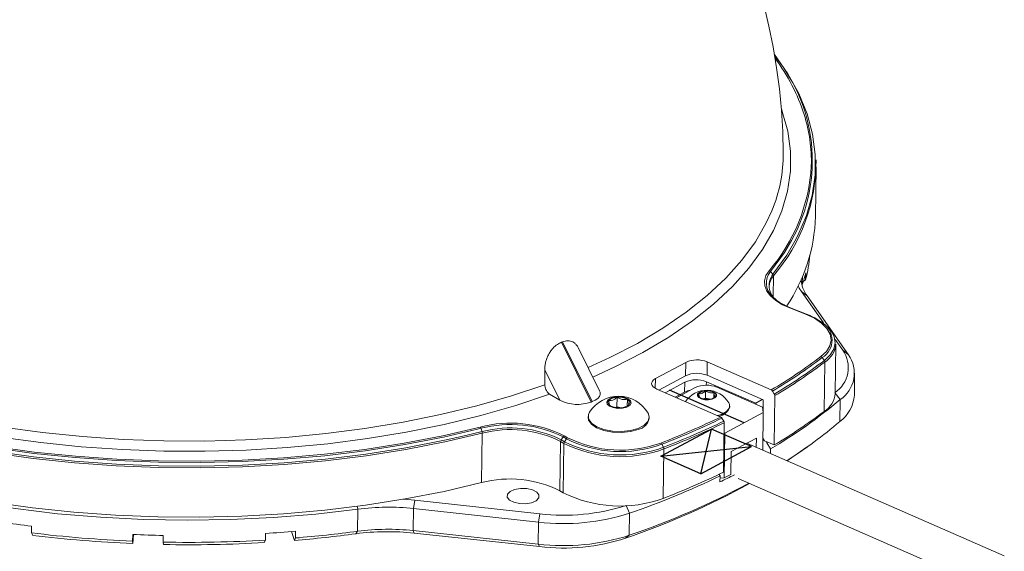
# Model space of a CAD drawing. Header units: millimetres. Extents: x 15 to 415, y 5 to 292.
# Tile 4 of 22: x 132 to 184, y 35 to 63. Entities that reach past the tile are written whole.
import ezdxf

# ---------------------------------------------------------------- set-up
doc = ezdxf.new("R2010")
doc.units = ezdxf.units.MM
doc.header["$PDSIZE"] = -1
doc.linetypes.add('CENTERX2', pattern=[20.32, 12.7, -2.54, 2.54, -2.54])

msp = doc.modelspace()

# ---------------------------------------------------------------- linework, layer by layer
at = {"color": 7, "linetype": 'Continuous', "lineweight": 15}
for p, q in [((173.768541, 52.72561), (173.803834, 55.308841)), ((171.537865, 49.707414), (171.418368, 49.844741)), ((173.2564, 49.422427), (173.261186, 49.772661)), ((173.126045, 49.319032), (173.2564, 49.422427)), ((174.193745, 47.159062), (173.03856, 48.802029)), ((173.03856, 48.802029), (173.337482, 48.568696)), ((173.337482, 48.568696), (175.500392, 45.492488)), ((173.256853, 47.614742), (172.45865, 47.924778)), ((173.298865, 47.62153), (172.500662, 47.931566)), ((174.203396, 47.112165), (174.096287, 47.192671)), ((160.463169, 46.143348), (162.019247, 43.01828)), ((160.524851, 46.167303), (162.080929, 43.042235)), ((174.799773, 43.464545), (174.835067, 46.047776)), ((175.20147, 45.725821), (174.804364, 46.290607)), ((162.465784, 43.60985), (161.341383, 45.867983)), ((175.20147, 45.725821), (175.500392, 45.492488)), ((165.388343, 44.243002), (166.976974, 45.095121)), ((166.967404, 44.394654), (166.976974, 45.095121)), ((168.106094, 45.117117), (168.096524, 44.41665)), ((168.106094, 45.117117), (171.457802, 43.652262)), ((174.237262, 45.194162), (174.128961, 45.342181)), ((174.266014, 45.11053), (174.23072, 42.527299)), ((159.590664, 44.708508), (160.386294, 43.110646)), ((165.57311, 43.646774), (166.967404, 44.394654)), ((168.096524, 44.41665), (171.035275, 43.132276)), ((175.807475, 43.376246), (175.823266, 44.532017)), ((166.926644, 44.060143), (165.894291, 43.506403)), ((166.919467, 43.534792), (166.926644, 44.060143)), ((170.640253, 42.952594), (168.055764, 44.082139)), ((159.848489, 43.430835), (160.386294, 43.110646)), ((168.810083, 42.232063), (165.458376, 43.696919)), ((166.919467, 43.534792), (166.430024, 43.272262)), ((166.493868, 43.24436), (167.473266, 43.769695)), ((168.007385, 43.226493), (168.012469, 43.598617)), ((168.441296, 43.229857), (168.445207, 43.516143)), ((171.000692, 42.743518), (168.602386, 43.791691)), ((171.616836, 43.437552), (171.521056, 43.593659)), ((171.606902, 40.768497), (171.642196, 43.351729)), ((162.019247, 43.01828), (162.080929, 43.042235)), ((163.373993, 42.765542), (163.380872, 43.269003)), ((163.916905, 42.808054), (163.921794, 43.165911)), ((167.886429, 43.179518), (168.007385, 43.226493)), ((168.284506, 43.173678), (168.007385, 43.226493)), ((169.28084, 42.766048), (169.281411, 42.807849)), ((170.639553, 42.901353), (170.640253, 42.952594)), ((171.027145, 42.53725), (171.035275, 43.132276)), ((175.045813, 41.990203), (175.061604, 43.145975)), ((163.286827, 42.73169), (163.373993, 42.765542)), ((163.373993, 42.765542), (163.610745, 42.720421)), ((169.023443, 41.391125), (171.035709, 42.470476)), ((171.035709, 42.470476), (171.000692, 42.743518)), ((171.008779, 40.499399), (171.035709, 42.470476)), ((161.866539, 42.264356), (161.865788, 42.209352)), ((165.065489, 42.165635), (165.06624, 42.22064)), ((168.873338, 42.17346), (168.969118, 42.017353)), ((168.994478, 41.93153), (168.959184, 39.348299)), ((156.307397, 41.472685), (156.246897, 41.64191)), ((156.287903, 38.800076), (156.323197, 41.383308)), ((168.987085, 41.390417), (169.023443, 41.391125)), ((169.023443, 41.391125), (168.991383, 39.044559)), ((160.421331, 40.958012), (160.386037, 38.374781)), ((160.594445, 40.854947), (160.421331, 40.958012)), ((160.449445, 41.042833), (160.551003, 41.19524)), ((160.449445, 41.042833), (160.622559, 40.939767)), ((160.724117, 41.092174), (160.551003, 41.19524)), ((160.594445, 40.854947), (160.559151, 38.271716)), ((160.616847, 41.251422), (160.789961, 41.148357)), ((160.622559, 40.939767), (160.724117, 41.092174)), ((165.809793, 40.646357), (165.728761, 40.809092)), ((170.675714, 41.130079), (169.351855, 40.41998)), ((183.66168, 34.969479), (170.17736, 40.862769)), ((170.675714, 41.130079), (170.669126, 40.647844)), ((171.186669, 40.952159), (171.015984, 41.026757)), ((171.017269, 41.120837), (171.096617, 40.991516)), ((171.606902, 40.768497), (171.096617, 40.991516)), ((165.831155, 40.558739), (165.795862, 37.975507)), ((169.351855, 40.41998), (169.335586, 39.229185)), ((171.419599, 40.319851), (171.422976, 40.567022)), ((173.081546, 40.481854), (173.351124, 40.673179)), ((168.71631, 39.242898), (168.775258, 39.146823)), ((169.335586, 39.229185), (168.991383, 39.044559)), ((168.770951, 38.831613), (168.775258, 39.146823)), ((168.991383, 39.044559), (168.773803, 39.04032)), ((169.717732, 39.01194), (182.908027, 33.247153)), ((160.386037, 38.374781), (160.559151, 38.271716)), ((152.717589, 37.441365), (152.784941, 37.872355)), ((152.784941, 37.872355), (159.333911, 37.163043)), ((149.787911, 36.251756), (149.803702, 37.407528)), ((152.717589, 37.441365), (152.701798, 36.285593)), ((159.266559, 36.732053), (152.717589, 37.441365)), ((159.333911, 37.163043), (159.266559, 36.732053)), ((164.0367, 37.196489), (164.020909, 36.040718)), ((159.250768, 35.576281), (159.266559, 36.732053)), ((132.70469, 36.170386), (132.709475, 36.52062)), ((132.780735, 36.039061), (132.70469, 36.170386)), ((144.966942, 36.138822), (144.962157, 35.788588)), ((146.32349, 36.232553), (146.482948, 35.773067)), ((146.539874, 35.90025), (146.544659, 36.250484)), ((149.6922, 36.120568), (149.787911, 36.251756)), ((152.701798, 36.285593), (159.250768, 35.576281)), ((152.761494, 36.156209), (152.701798, 36.285593)), ((159.310464, 35.446897), (152.761494, 36.156209)), ((138.015023, 36.084319), (138.010238, 35.734085)), ((138.010238, 35.734085), (138.020096, 35.608203)), ((138.020096, 35.608203), (138.06215, 36.082318)), ((139.60866, 35.684297), (139.613445, 36.034531)), ((139.618518, 35.558415), (139.60866, 35.684297)), ((144.962157, 35.788588), (144.905231, 35.661405)), ((146.482948, 35.773067), (146.539874, 35.90025)), ((163.826198, 35.886564), (164.020909, 36.040718)), ((159.310464, 35.446897), (159.250768, 35.576281))]:
    msp.add_line(p, q, dxfattribs=at)
at = {"color": 8, "linetype": 'Continuous', "lineweight": 15}
for p, q in [((171.569651, 49.62668), (171.554884, 48.545881)), ((173.087274, 49.590504), (173.081524, 49.169586)), ((165.388343, 44.243002), (165.381408, 43.735393)), ((168.055764, 44.082139), (168.053195, 43.894102)), ((174.80007, 43.486259), (175.061604, 43.145975)), ((155.225064, 41.211441), (156.307397, 41.472685)), ((156.246897, 41.64191), (156.068435, 41.597156)), ((149.803702, 37.407528), (149.772003, 37.562028)), ((163.852566, 37.596365), (164.0367, 37.196489))]:
    msp.add_line(p, q, dxfattribs=at)
at = {"color": 7, "linetype": 'CENTERX2'}
for p, q in [((170.029576, 41.930801), (166.132329, 43.634083)), ((165.675774, 40.184352), (168.323492, 41.604551)), ((167.774292, 39.2672), (168.323492, 41.604551)), ((170.42201, 40.687399), (168.323492, 41.604551)), ((165.675774, 40.184352), (170.42201, 40.687399)), ((167.774292, 39.2672), (170.42201, 40.687399)), ((167.774292, 39.2672), (165.675774, 40.184352))]:
    msp.add_line(p, q, dxfattribs=at)
at = {"color": 7, "linetype": 'Continuous', "lineweight": 15, "flags": 128}
for points in [[(172.693425, 51.432967), (172.851024, 51.736271), (173.295055, 52.7799), (173.594587, 53.83693), (173.748309, 54.902734), (173.755547, 55.972645), (173.616271, 57.041981), (173.331089, 58.106059), (172.901251, 59.160222), (172.328637, 60.199854), (171.626324, 61.206742)], [(172.45865, 47.924778), (172.045375, 48.112693), (171.697608, 48.329253), (171.424151, 48.568977), (171.231926, 48.825798), (171.125796, 49.093215), (171.108449, 49.364462), (171.180323, 49.632672), (171.339599, 49.891058)], [(173.03856, 48.802029), (172.924325, 48.982262), (172.862211, 49.101273)], [(171.494167, 48.561652), (171.500887, 48.554442), (171.747384, 48.335628)], [(174.057516, 45.395493), (174.344661, 45.666335), (174.523578, 45.959012), (174.588265, 46.263705), (174.536552, 46.570195), (174.370175, 46.868198), (174.094714, 47.14772), (173.71941, 47.399381), (173.256853, 47.614742)], [(149.803702, 37.407528), (147.60823, 37.151686), (145.378506, 36.969147), (143.124906, 36.860759), (140.857918, 36.827027), (138.58809, 36.868108), (136.325986, 36.983811), (134.082133, 37.173597), (131.866972, 37.436583), (129.690813, 37.771545), (127.563782, 38.176925), (125.495778, 38.650835), (123.496424, 39.191071), (121.575024, 39.795119), (119.74052, 40.460167), (118.00145, 41.183121), (116.365905, 41.960616), (114.841497, 42.789035), (113.43532, 43.664521), (112.153919, 44.583001)], [(131.214631, 41.708622), (133.284022, 41.425346), (135.385151, 41.20954), (137.508506, 41.062182), (139.644474, 40.983939), (141.783385, 40.975165), (143.915557, 41.0359), (146.031336, 41.165869), (148.121145, 41.364484), (150.175523, 41.630844), (152.185168, 41.963746), (154.140985, 42.36168), (156.034117, 42.822847), (157.855995, 43.345158), (159.598372, 43.926248)], [(165.458376, 43.696919), (165.35158, 43.753499), (165.269237, 43.81882), (165.214513, 43.890372), (165.189511, 43.965405), (165.195191, 44.041036), (165.231336, 44.114358), (165.296555, 44.182553), (165.388343, 44.243002)], [(159.848489, 43.430835), (158.083946, 42.841769), (156.238774, 42.312261), (154.321332, 41.84471), (152.34031, 41.441236), (150.304684, 41.103665), (148.223679, 40.833528), (146.106723, 40.632048), (143.963409, 40.50014), (141.80345, 40.4384), (139.636633, 40.447108), (137.472776, 40.526225), (135.321685, 40.675393), (133.193106, 40.893934), (131.096686, 41.18086)], [(162.080929, 43.042235), (162.241224, 43.118448), (162.366976, 43.208631), (162.453353, 43.309316), (162.497035, 43.416636), (162.496344, 43.526466), (162.468363, 43.604638)], [(167.586564, 43.342273), (167.657167, 43.25176), (167.793526, 43.180441), (167.974882, 43.139174), (168.173624, 43.134242), (168.359496, 43.166395), (168.504201, 43.230739), (168.585708, 43.317477), (168.59161, 43.413405), (168.521007, 43.503918), (168.384648, 43.575237), (168.203292, 43.616504), (168.00455, 43.621436), (167.818678, 43.589283), (167.673973, 43.52494), (167.592466, 43.438201), (167.586564, 43.342273)], [(167.656349, 43.460312), (167.638988, 43.432547), (167.629328, 43.403845), (167.627535, 43.374698), (167.633639, 43.345605), (167.647536, 43.317064), (167.668988, 43.289562), (167.697629, 43.263571), (167.732967, 43.239535)], [(168.521825, 43.295366), (168.539186, 43.323132), (168.548846, 43.351833), (168.550639, 43.38098), (168.544535, 43.410073), (168.530638, 43.438615), (168.509185, 43.466116), (168.480545, 43.492107), (168.445207, 43.516143)], [(163.884237, 42.750366), (164.042098, 42.842195), (164.113874, 42.956987), (164.088637, 43.077267), (163.97023, 43.184722), (163.776679, 43.262994), (163.53745, 43.300167), (163.288964, 43.290582), (163.069051, 43.235696), (162.91119, 43.143867), (162.839414, 43.029075), (162.864651, 42.908796), (162.983058, 42.80134), (163.176609, 42.723068), (163.415838, 42.685895), (163.664324, 42.695481), (163.884237, 42.750366)], [(162.935721, 43.096123), (162.91402, 43.061415), (162.901946, 43.025538), (162.899704, 42.989105), (162.907334, 42.952738), (162.924706, 42.917062), (162.951521, 42.882685), (162.987321, 42.850196), (163.031494, 42.820151)], [(164.017567, 42.889939), (164.039268, 42.924647), (164.051342, 42.960524), (164.053584, 42.996957), (164.045953, 43.033324), (164.028582, 43.069001), (164.001767, 43.103378), (163.965967, 43.135866), (163.921794, 43.165911)], [(168.641395, 42.305788), (168.845557, 42.369366), (169.115927, 42.519695), (169.261532, 42.706756), (169.264811, 42.907989), (169.234367, 42.972896)], [(170.97814, 43.157247), (170.973716, 43.154528), (170.640253, 42.952594)], [(161.935691, 42.483314), (161.880535, 42.361224), (161.888673, 42.130836), (162.036998, 41.910369), (162.312331, 41.719413), (162.690206, 41.574936), (163.13705, 41.489774), (163.613156, 41.471496), (164.076222, 41.521724), (164.485101, 41.635996)], [(163.347989, 42.722559), (163.516783, 42.727058), (163.597862, 42.719145)], [(164.485101, 41.635996), (164.803464, 41.804158), (165.003021, 42.011269), (165.066042, 42.238926), (165.003096, 42.441406)], [(161.865788, 42.209352), (161.887921, 42.075831), (162.036246, 41.855365), (162.311579, 41.664409), (162.689455, 41.519932), (163.136298, 41.43477), (163.612405, 41.416491), (164.07547, 41.46672), (164.48435, 41.580992)], [(156.323197, 41.383308), (154.352268, 40.92523), (152.320403, 40.531449), (150.236407, 40.203672), (148.109307, 39.943319), (145.948319, 39.751516), (143.762804, 39.629097), (141.562231, 39.576589), (139.356133, 39.594223), (137.154068, 39.681919), (134.965575, 39.8393), (132.800136, 40.065683), (130.667132, 40.360087)], [(156.068435, 41.597156), (154.28566, 41.186085), (152.263789, 40.794241), (150.190042, 40.468076), (148.073403, 40.209003), (145.923043, 40.018144), (143.748276, 39.896326), (141.558526, 39.844077), (139.363278, 39.861624), (137.172042, 39.948889), (134.994312, 40.105496), (132.839523, 40.330765), (130.717009, 40.623722)], [(130.741781, 40.693497), (132.858896, 40.401286), (135.008203, 40.176589), (137.180393, 40.020381), (139.366054, 39.933337), (141.555718, 39.915836), (143.739898, 39.967952), (145.909132, 40.08946), (148.054022, 40.279833), (150.165276, 40.538247), (152.233748, 40.863582), (154.250476, 41.254429), (156.206723, 41.709095)], [(130.678233, 40.450537), (132.809001, 40.156442), (134.97217, 39.930297), (137.158368, 39.773081), (139.358124, 39.685476), (141.561909, 39.667861), (143.760175, 39.720313), (145.943398, 39.842605), (148.10212, 40.034206), (150.22699, 40.294287), (152.308801, 40.62172), (154.338535, 41.015088), (155.225064, 41.211441)], [(171.422976, 40.567022), (171.232437, 40.877566), (171.186669, 40.952159)], [(173.081546, 40.481854), (172.538216, 40.106306), (172.288481, 39.940109)], [(130.631838, 37.776855), (132.764842, 37.482451), (134.930281, 37.256069), (137.118774, 37.098688), (139.320839, 37.010991), (141.526937, 36.993358), (143.72751, 37.045865), (145.913025, 37.168285), (148.074014, 37.360087), (150.201113, 37.620441), (152.28511, 37.948218), (154.316974, 38.341998), (156.287903, 38.800076)], [(158.599648, 37.693836), (158.272064, 37.701966), (157.973138, 37.769985), (157.74838, 37.887539), (157.632005, 38.036731), (157.641732, 38.194848), (157.77608, 38.337817), (158.014595, 38.443874), (158.320966, 38.496872), (158.648549, 38.488742), (158.947475, 38.420722), (159.172234, 38.303168), (159.288608, 38.153976), (159.278881, 37.99586), (159.144533, 37.85289), (158.906018, 37.746833), (158.599648, 37.693836)], [(152.151551, 37.924961), (152.402589, 37.907901), (152.784941, 37.872355)]]:
    msp.add_lwpolyline(points, dxfattribs=at)
at = {"color": 8, "linetype": 'Continuous', "lineweight": 15, "flags": 128}
for points in [[(171.983662, 58.378743), (172.035988, 58.232218), (172.323353, 57.191814), (172.465565, 56.145944), (172.461979, 55.099347), (172.312612, 54.056764), (172.018141, 53.022921), (171.5799, 52.002502), (170.999874, 51.00013), (170.280692, 50.020349), (169.425613, 49.067596), (168.438511, 48.146191), (167.32386, 47.260307), (166.086709, 46.41396), (164.732666, 45.610983), (163.267865, 44.855017), (162.109715, 44.324942)], [(161.862334, 44.821757), (162.99687, 45.341688), (164.442137, 46.088219), (165.778085, 46.881112), (166.998668, 47.716776), (168.098359, 48.591429), (169.07218, 49.501112), (169.915722, 50.441706), (170.625167, 51.408952), (171.197303, 52.398473), (171.484689, 53.027967)], [(172.345102, 51.169921), (172.142127, 50.844054), (171.418368, 49.844741)], [(171.537865, 49.707414), (172.264438, 50.710612), (172.693425, 51.432967)], [(174.237262, 45.194162), (174.542159, 45.481749), (174.732138, 45.792521), (174.800824, 46.116053), (174.745915, 46.441492), (174.569251, 46.75792), (174.276759, 47.054723), (174.203396, 47.112165)]]:
    msp.add_lwpolyline(points, dxfattribs=at)
at = {"color": 7, "linetype": 'Continuous', "lineweight": 15}
for centre, radius, start, end in [((140.287557, 55.810291), 31.8, 95.6137503, 177.997933), ((140.287557, 55.810291), 31.8, 0.4365426, 63.9458441), ((165.01317, 55.652337), 8.59356, 328.5602474, 39.5367018), ((163.474892, 54.922352), 10.198516, 17.9810124, 36.6206796), ((164.29107, 56.031814), 7.795591, 337.3359978, 0.1526004), ((164.637247, 55.618054), 9.162685, 319.1645724, 0.4733893), ((164.357879, 55.89811), 9.210271, 319.2913952, 356.7871334), ((165.054201, 52.951433), 8.717265, 325.8330946, 358.5155666), ((165.513147, 51.424458), 7.997881, 345.5035416, 354.8720184), ((171.310716, 49.751801), 0.142221, 40.8051206, 78.2823719), ((172.236269, 49.043585), 0.885652, 138.8236446, 178.2475893), ((171.44714, 49.62507), 0.122521, 0.7529048, 42.227735), ((165.053394, 51.889546), 8.476382, 341.2834307, 345.5379152), ((174.685, 49.560851), 1.673373, 184.5082368, 216.3635899), ((174.548189, 48.67305), 1.548436, 161.2965981, 163.0064892), ((155.34874, 59.403902), 14.212659, 291.0910025, 291.3577559), ((173.648754, 46.126677), 1.188933, 301.2766511, 356.1949241), ((157.254669, 67.643791), 27.880503, 300.6257931, 307.0616317), ((174.010861, 45.258441), 0.144776, 35.3389724, 71.2002246), ((173.917733, 44.816354), 1.573248, 303.5007297, 35.3157823), ((174.144332, 44.531783), 1.661882, 303.5007297, 35.3157823), ((167.567189, 43.789213), 1.433091, 67.9111295, 114.3209378), ((157.288465, 67.640533), 27.943135, 300.6199603, 307.0613802), ((157.339216, 67.569025), 28.038875, 300.6110935, 307.0609975), ((157.352373, 67.506127), 28.064818, 300.6087009, 307.0608942), ((174.124567, 45.108659), 0.141459, 0.7579189, 37.1879158), ((120.075929, 43.928008), 39.522443, 359.9974486, 1.1315663), ((167.557619, 43.088746), 1.433091, 67.9111295, 114.3209378), ((167.516859, 42.754235), 1.433091, 67.9111295, 114.3209378), ((168.063481, 42.463787), 1.433091, 67.9111295, 114.3209378), ((163.456513, 41.51959), 1.800462, 30.796361, 147.6381146), ((167.403421, 42.57613), 1.073892, 99.7754411, 116.7856965), ((168.074139, 42.283781), 1.349447, 30.7081053, 145.8311761), ((168.006244, 43.087006), 0.511649, 89.3028692, 133.1458892), ((168.088728, 42.822219), 0.780134, 62.8097515, 95.6096506), ((173.613461, 43.543445), 1.188933, 301.2766511, 356.1949241), ((173.93213, 43.504495), 1.879725, 306.3325652, 356.0878184), ((161.310191, 44.963552), 2.070469, 243.4982308, 290.0269304), ((163.37309, 42.62949), 0.639561, 89.3028692, 133.1458892), ((163.477093, 43.687556), 0.975168, 242.8097515, 275.6096506), ((163.476195, 42.298506), 0.975168, 62.8097515, 95.6096506), ((163.580198, 43.356572), 0.639561, 269.3028692, 313.1458892), ((168.089446, 43.933459), 0.780134, 242.8097515, 275.6096506), ((168.07601, 42.420701), 0.776485, 75.2234698, 103.2110058), ((168.17193, 43.668672), 0.511649, 269.3028692, 313.1458892), ((158.074693, 63.256364), 26.324569, 300.4685673, 310.1872233), ((168.630055, 42.953202), 0.677161, 276.0091384, 343.9557274), ((157.31708, 64.922896), 28.064818, 300.6087009, 307.0608942), ((157.801654, 35.60105), 6.312845, 63.5160663, 104.6342902), ((157.803486, 35.680701), 6.161087, 63.5160663, 104.6342902), ((164.32875, 42.316808), 0.752088, 281.9401516, 348.404322), ((150.304555, 80.594956), 42.593029, 291.1537139, 295.751775), ((150.327033, 80.612767), 42.67957, 291.1535656, 295.7565099), ((150.360484, 80.573465), 42.811856, 291.1533397, 295.7637098), ((150.368954, 80.519294), 42.847703, 291.1532786, 295.765653), ((158.517947, 61.507087), 25.57497, 302.5382144, 310.259583), ((156.08608, 41.591352), 0.168577, 17.4523857, 44.3031033), ((157.805378, 35.735927), 5.929109, 63.5160663, 104.6342902), ((156.060066, 41.382878), 0.263131, 0.0935089, 19.9561708), ((157.805296, 35.707371), 5.866249, 63.5160663, 104.6342902), ((160.582029, 40.951817), 0.160817, 145.5313217, 177.7922465), ((160.674749, 41.116889), 0.146465, 113.2864916, 147.6595629), ((160.755143, 40.848752), 0.160817, 145.5313217, 177.7922465), ((163.557284, 46.797024), 6.639781, 243.4982308, 290.0269304), ((163.557405, 46.825702), 6.577047, 243.4982308, 290.0269304), ((160.847863, 41.013823), 0.146465, 113.2864916, 147.6595629), ((163.555657, 46.770926), 6.345537, 243.4982308, 290.0269304), ((163.553919, 46.691571), 6.194085, 243.4982308, 290.0269304), ((165.591016, 40.746072), 0.151477, 24.5847216, 56.2571299), ((165.63507, 40.557343), 0.196091, 0.4076924, 26.9969853), ((150.33366, 77.936062), 42.847703, 291.1532786, 295.765653), ((152.443089, 72.577238), 37.488215, 295.8200762, 297.1133425), ((157.770002, 33.124139), 5.866249, 63.5160663, 104.6342902), ((150.462392, 74.97594), 41.310659, 288.8744399, 298.7267897), ((150.620585, 75.306209), 41.489124, 288.8434823, 298.2771938), ((149.488873, 79.273687), 44.521117, 289.0723843, 295.6705797), ((163.52199, 44.213792), 6.639781, 243.4982308, 290.0269304), ((151.401519, 25.293124), 12.21932, 83.8170194, 97.5135982), ((160.585728, 47.911944), 11.25745, 263.2705102, 287.8514447), ((160.582725, 47.746673), 10.657052, 263.2705102, 287.8514447), ((140.529492, 100.316371), 64.273249, 261.61797276, 263.01160563), ((140.865587, 102.932571), 67.259122, 263.03083462, 267.56689239), ((141.056884, 102.587443), 66.563563, 273.3675914, 274.72906846), ((141.248293, 99.109212), 63.552096, 274.72468763, 277.63523319), ((141.261546, 99.856037), 64.17323, 274.7179787, 277.63517079), ((151.375233, 23.360063), 12.871018, 83.8170194, 97.5135982), ((151.385728, 24.137353), 12.21932, 83.8170194, 97.5135982), ((140.855647, 102.160786), 66.612961, 263.03740564, 267.56032137), ((140.956108, 104.823373), 68.801945, 267.55002352, 268.88180736), ((140.953343, 104.11436), 68.443274, 268.87425523, 273.35781205), ((140.942601, 103.331218), 67.785736, 268.8807501, 273.35131718), ((160.569937, 46.756172), 11.25745, 263.2705102, 287.8514447), ((160.559277, 46.030528), 10.657052, 263.2705102, 287.8514447)]:
    msp.add_arc(centre, radius, start, end, dxfattribs=at)
at = {"color": 8, "linetype": 'Continuous', "lineweight": 15}
for centre, radius, start, end in [((165.544527, 55.625823), 8.012859, 358.2556626, 17.7649782), ((172.127976, 49.242878), 0.930475, 139.6966477, 227.0650212), ((172.318103, 49.116859), 0.978533, 142.8782692, 241.7200114), ((172.48657, 47.88538), 0.048288, 73.0324689, 125.3242822), ((173.284774, 47.575344), 0.048288, 73.0324689, 125.3242822), ((173.568282, 46.257814), 1.07366, 301.4807971, 60.5423207)]:
    msp.add_arc(centre, radius, start, end, dxfattribs=at)
at = {"color": 7, "linetype": 'Continuous', "lineweight": 15}
for points, knots in [([(172.500662, 47.931566), (172.413333, 47.967437), (172.159954, 48.071514), (171.817594, 48.275673), (171.575761, 48.454278), (171.507786, 48.549749), (171.506055, 48.55218)], [0, 0, 0, 0, 0.206328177, 0.598639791, 0.989781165, 1, 1, 1, 1]), ([(174.229682, 47.072825), (174.142506, 47.14765), (173.939978, 47.321485), (173.60389, 47.497327), (173.363677, 47.595139), (173.298865, 47.62153)], [0, 0, 0, 0, 0.355601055, 0.826134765, 1, 1, 1, 1]), ([(159.590664, 44.708508), (159.592032, 44.772633), (159.594758, 44.900494), (159.632662, 45.099163), (159.693443, 45.294093), (159.776679, 45.479839), (159.878272, 45.650766), (159.994682, 45.803027), (160.122303, 45.932745), (160.277912, 46.056948), (160.394428, 46.111289), (160.463169, 46.143348)], [0, 0, 0, 0, 0.11357673, 0.226463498, 0.337674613, 0.446565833, 0.552800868, 0.656375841, 0.757589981, 0.856984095, 1, 1, 1, 1]), ([(160.524851, 46.167303), (160.620816, 46.194172), (160.764333, 46.234355), (160.984446, 46.203726), (161.143088, 46.126263), (161.265764, 45.994034), (161.322248, 45.916264), (161.340983, 45.868524), (161.341225, 45.867907)], [0, 0, 0, 0, 0.281974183, 0.421696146, 0.703861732, 0.8509779, 0.998072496, 1, 1, 1, 1]), ([(159.598372, 43.926248), (159.601183, 43.884979), (159.606805, 43.802441), (159.650695, 43.671706), (159.71531, 43.555042), (159.785493, 43.473645), (159.831248, 43.442552), (159.848489, 43.430835)], [0, 0, 0, 0, 0.217079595, 0.434156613, 0.651307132, 0.868605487, 1, 1, 1, 1]), ([(168.012469, 43.598617), (167.961162, 43.554831), (167.873368, 43.479909), (167.746808, 43.448903), (167.684133, 43.456808), (167.656349, 43.460312)], [0, 0, 0, 0, 0.439105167, 0.751357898, 1, 1, 1, 1]), ([(167.732967, 43.239535), (167.728382, 43.241444), (167.715525, 43.2468), (167.692065, 43.290702), (167.670762, 43.380106), (167.659528, 43.442619), (167.656349, 43.460312)], [0, 0, 0, 0, 0.183947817, 0.515843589, 0.862969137, 1, 1, 1, 1]), ([(168.012469, 43.598617), (168.07409, 43.562823), (168.179529, 43.501577), (168.33387, 43.490452), (168.411011, 43.508252), (168.445207, 43.516143)], [0, 0, 0, 0, 0.439105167, 0.751357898, 1, 1, 1, 1]), ([(168.521825, 43.295366), (168.51724, 43.297275), (168.504384, 43.302631), (168.480924, 43.346533), (168.45962, 43.435938), (168.448387, 43.49845), (168.445207, 43.516143)], [0, 0, 0, 0, 0.183947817, 0.515843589, 0.862969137, 1, 1, 1, 1]), ([(171.521056, 43.593659), (171.513296, 43.604615), (171.497775, 43.626526), (171.474469, 43.644283), (171.461105, 43.650681), (171.457802, 43.652262)], [0, 0, 0, 0, 0.429505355, 0.858997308, 1, 1, 1, 1]), ([(171.642196, 43.351729), (171.641357, 43.36395), (171.63968, 43.388393), (171.628044, 43.418276), (171.619073, 43.433705), (171.616836, 43.437552)], [0, 0, 0, 0, 0.428798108, 0.857587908, 1, 1, 1, 1]), ([(163.380872, 43.269003), (163.354913, 43.245402), (163.282115, 43.179218), (163.147232, 43.098485), (163.02178, 43.08328), (162.954705, 43.09329), (162.935721, 43.096123)], [0, 0, 0, 0, 0.183947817, 0.515843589, 0.862969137, 1, 1, 1, 1]), ([(163.031494, 42.820151), (163.017374, 42.829674), (162.993213, 42.845969), (162.959421, 42.967043), (162.943001, 43.056477), (162.935721, 43.096123)], [0, 0, 0, 0, 0.439111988, 0.751363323, 1, 1, 1, 1]), ([(163.921794, 43.165911), (163.843948, 43.150686), (163.710746, 43.124633), (163.518443, 43.184146), (163.423125, 43.24294), (163.380872, 43.269003)], [0, 0, 0, 0, 0.439111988, 0.751363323, 1, 1, 1, 1]), ([(164.017567, 42.889939), (163.991939, 42.86468), (163.957462, 42.830699), (163.919385, 42.809848), (163.909612, 42.804497)], [0, 0, 0, 0, 0.743344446, 1, 1, 1, 1]), ([(163.921794, 43.165911), (163.935095, 43.09642), (163.957854, 42.977514), (163.992269, 42.902049), (164.009797, 42.893659), (164.017567, 42.889939)], [0, 0, 0, 0, 0.439111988, 0.751363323, 1, 1, 1, 1]), ([(168.435207, 43.223107), (168.435399, 43.223206), (168.466151, 43.238975), (168.494075, 43.267259), (168.521825, 43.295366)], [0, 0, 0, 0, 0.006229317, 1, 1, 1, 1]), ([(168.810083, 42.232063), (168.820186, 42.22647), (168.840392, 42.215284), (168.861318, 42.192056), (168.870963, 42.177134), (168.873338, 42.17346)], [0, 0, 0, 0, 0.429797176, 0.859602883, 1, 1, 1, 1]), ([(168.969118, 42.017353), (168.975429, 42.005381), (168.988051, 41.981437), (168.994148, 41.951292), (168.994412, 41.935462), (168.994478, 41.93153)], [0, 0, 0, 0, 0.4290844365, 0.8581820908, 1, 1, 1, 1])]:
    msp.add_open_spline(points, degree=3, knots=knots, dxfattribs=at)
at = {"color": 7, "linetype": 'Continuous'}
msp.add_point((168.048892, 40.435876), dxfattribs=at)

doc.saveas('drawing.dxf')
